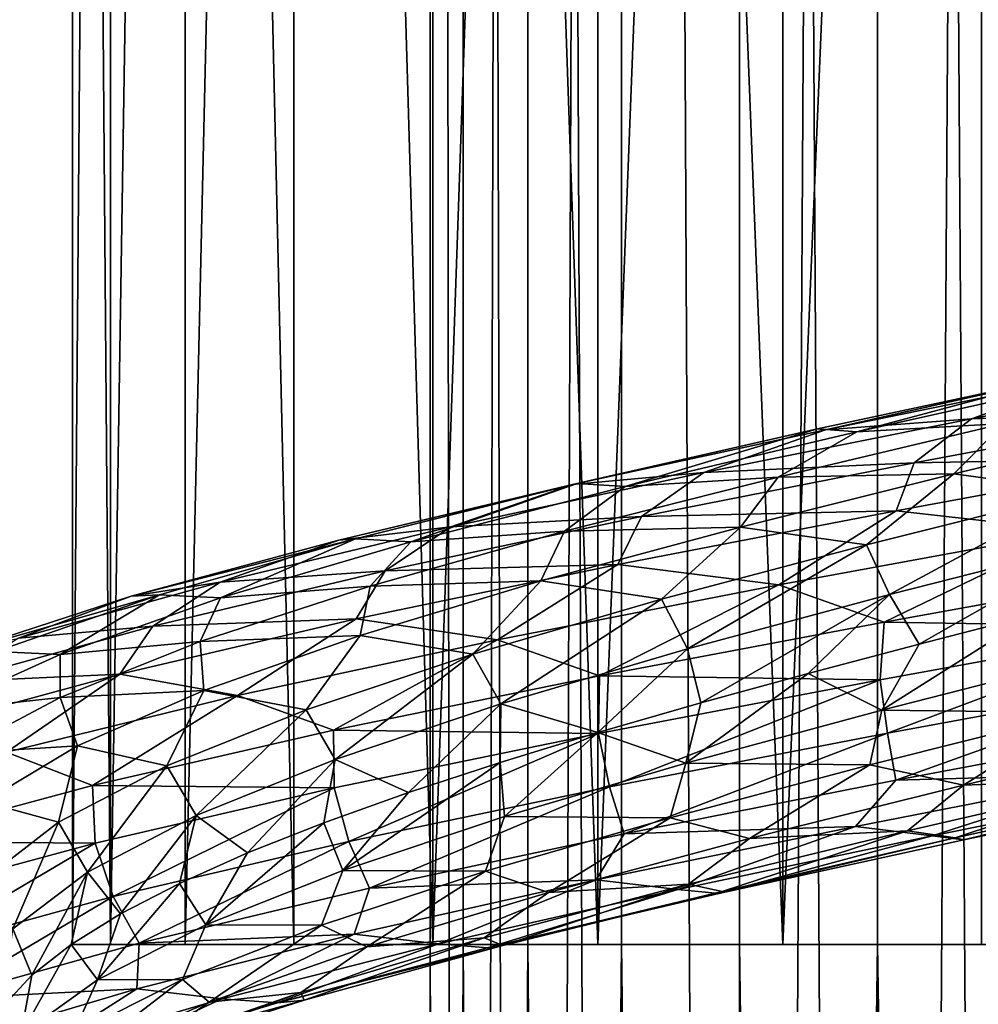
# Model space of a CAD drawing. Header units: metres. Extents: x -109 to 109, y -917 to 389.
# Tile 146 of 256: x -13 to -2, y -590 to -579. Entities that reach past the tile are written whole.
import ezdxf

# ---------------------------------------------------------------- set-up
doc = ezdxf.new("R2010")
doc.units = ezdxf.units.M
doc.layers.add('solid_24503124_XXX_01_SW0001', color=7, linetype='CONTINUOUS')
doc.layers.add('solid_24503124_XXX_01_SW0001_01', color=7, linetype='CONTINUOUS')

msp = doc.modelspace()

# ---------------------------------------------------------------- linework, layer by layer
at = {"layer": 'solid_24503124_XXX_01_SW0001'}
for points in [[(-8.453436, -701, -399.111511), (-8.453425, -437, -399.111481), (-8.453425, -437, -400.888519)], [(-8.453436, -701, -400.888489), (-8.453436, -701, -399.111511), (-8.453425, -437, -400.888519)], [(-8.083981, -701, -402.626648), (-8.453436, -701, -400.888489), (-8.453425, -437, -400.888519)], [(-8.453436, -701, -399.111511), (-8.083981, -701, -397.373352), (-8.453425, -437, -399.111481)], [(-8.083981, -701, -402.626648), (-8.453425, -437, -400.888519), (-8.083978, -437, -402.626648)], [(-8.083981, -701, -397.373352), (-8.083978, -437, -397.373352), (-8.453425, -437, -399.111481)], [(-8.083981, -701, -402.626648), (-8.083978, -437, -402.626648), (-7.361266, -437, -404.249908)], [(-7.361216, -701, -404.25), (-8.083981, -701, -402.626648), (-7.361266, -437, -404.249908)], [(-8.083981, -701, -397.373352), (-7.361216, -701, -395.75), (-8.083978, -437, -397.373352)], [(-7.361216, -701, -395.75), (-7.361266, -437, -395.750092), (-8.083978, -437, -397.373352)], [(-7.361216, -701, -404.25), (-7.361266, -437, -404.249908), (-6.316738, -437, -405.687592)], [(-6.316731, -701, -394.312378), (-6.316738, -437, -394.312408), (-7.361266, -437, -395.750092)], [(-7.361216, -701, -395.75), (-6.316731, -701, -394.312378), (-7.361266, -437, -395.750092)], [(-6.316731, -701, -405.687622), (-7.361216, -701, -404.25), (-6.316738, -437, -405.687592)], [(-4.996175, -701, -406.876648), (-6.316738, -437, -405.687592), (-4.996158, -437, -406.876648)], [(-4.996175, -701, -406.876648), (-6.316731, -701, -405.687622), (-6.316738, -437, -405.687592)], [(-4.996175, -701, -393.123352), (-4.996158, -437, -393.123352), (-6.316738, -437, -394.312408)], [(-6.316731, -701, -394.312378), (-4.996175, -701, -393.123352), (-6.316738, -437, -394.312408)], [(-4.996175, -701, -406.876648), (-4.996158, -437, -406.876648), (-3.457402, -437, -407.765076)], [(-3.457262, -701, -407.765137), (-4.996175, -701, -406.876648), (-3.457402, -437, -407.765076)], [(-4.996175, -701, -393.123352), (-3.457262, -701, -392.234863), (-4.996158, -437, -393.123352)], [(-3.457262, -701, -392.234863), (-3.457402, -437, -392.234924), (-4.996158, -437, -393.123352)], [(-3.457262, -701, -407.765137), (-3.457402, -437, -407.765076), (-1.767193, -437, -408.31427)], [(-1.767249, -701, -391.68576), (-1.767193, -437, -391.68573), (-3.457402, -437, -392.234924)], [(-3.457262, -701, -392.234863), (-1.767249, -701, -391.68576), (-3.457402, -437, -392.234924)], [(-1.767249, -701, -408.31424), (-3.457262, -701, -407.765137), (-1.767193, -437, -408.31427)], [(-12.446677, -536, -1.153355), (-12.446666, -589, -1.153364), (-12.446666, -589, 1.153364)], [(-12.446677, -536, -1.153355), (-12.02282, -536, -3.420787), (-12.446666, -589, -1.153364)], [(-12.446677, -536, 1.153355), (-12.446666, -589, 1.153364), (-12.022805, -589, 3.420848)], [(-12.446677, -536, 1.153355), (-12.446677, -536, -1.153355), (-12.446666, -589, 1.153364)], [(-12.02282, -536, 3.420787), (-12.446677, -536, 1.153355), (-12.022805, -589, 3.420848)], [(-12.02282, -536, -3.420787), (-12.022805, -589, -3.420848), (-12.446666, -589, -1.153364)], [(-12.02282, -536, -3.420787), (-11.189541, -536, -5.57173), (-12.022805, -589, -3.420848)], [(-11.189541, -536, 5.57173), (-12.02282, -536, 3.420787), (-12.022805, -589, 3.420848)], [(-11.189541, -536, -5.57173), (-11.1895, -589, -5.571813), (-12.022805, -589, -3.420848)], [(-11.189541, -536, 5.57173), (-12.022805, -589, 3.420848), (-11.1895, -589, 5.571813)], [(-11.189541, -536, -5.57173), (-9.975215, -536, -7.532933), (-11.1895, -589, -5.571813)], [(-11.189541, -536, 5.57173), (-11.1895, -589, 5.571813), (-9.97529, -589, 7.532837)], [(-9.975215, -536, 7.532933), (-11.189541, -536, 5.57173), (-9.97529, -589, 7.532837)], [(-9.975215, -536, -7.532933), (-9.97529, -589, -7.532837), (-11.1895, -589, -5.571813)], [(-9.975215, -536, -7.532933), (-8.421219, -589, -9.237588), (-9.97529, -589, -7.532837)], [(-9.975215, -536, 7.532933), (-9.97529, -589, 7.532837), (-8.421219, -589, 9.237588)], [(-9.975215, -536, -7.532933), (-8.421196, -536, -9.237612), (-8.421219, -589, -9.237588)], [(-8.421196, -536, 9.237612), (-9.975215, -536, 7.532933), (-8.421219, -589, 9.237588)], [(-6.580402, -536, -10.627714), (-6.580397, -589, -10.627702), (-8.421219, -589, -9.237588)], [(-8.421196, -536, -9.237612), (-6.580402, -536, -10.627714), (-8.421219, -589, -9.237588)], [(-8.421196, -536, 9.237612), (-8.421219, -589, 9.237588), (-6.580397, -589, 10.627702)], [(-6.580402, -536, 10.627714), (-8.421196, -536, 9.237612), (-6.580397, -589, 10.627702)], [(-6.580402, -536, -10.627714), (-4.515521, -536, -11.655903), (-6.580397, -589, -10.627702)], [(-6.580402, -536, 10.627714), (-6.580397, -589, 10.627702), (-4.515498, -589, 11.655905)], [(-4.515521, -536, 11.655903), (-6.580402, -536, 10.627714), (-4.515498, -589, 11.655905)], [(-4.515521, -536, -11.655903), (-4.515498, -589, -11.655905), (-6.580397, -589, -10.627702)], [(-4.515521, -536, -11.655903), (-2.296869, -536, -12.287164), (-4.515498, -589, -11.655905)], [(-2.296869, -536, 12.287164), (-4.515521, -536, 11.655903), (-4.515498, -589, 11.655905)], [(-2.296869, -536, -12.287164), (-2.296768, -589, -12.287185), (-4.515498, -589, -11.655905)], [(-2.296869, -536, 12.287164), (-4.515498, -589, 11.655905), (-2.296768, -589, 12.287185)], [(-2.407237, -583.128601, 17.62397), (0.654196, -582.537842, 17.767061), (-1.085876, -582.649963, 17.083881)], [(0.090996, -583.032715, 18.351688), (0.654196, -582.537842, 17.767061), (-2.407237, -583.128601, 17.62397)], [(-4.128608, -583.242432, 15.880457), (-1.318139, -582.640747, 16.350632), (-3.685686, -583.276245, 15.256841)], [(-4.03583, -583.252808, 16.640953), (-1.318139, -582.640747, 16.350632), (-4.128608, -583.242432, 15.880457)], [(-4.03583, -583.252808, 16.640953), (-1.085876, -582.649963, 17.083881), (-1.318139, -582.640747, 16.350632)], [(-2.407237, -583.128601, 17.62397), (-1.085876, -582.649963, 17.083881), (-4.03583, -583.252808, 16.640953)], [(-1.318139, -582.640747, 16.350632), (-0.983511, -582.674072, 15.659771), (-3.685686, -583.276245, 15.256841)], [(-3.685686, -583.276245, 15.256841), (-0.983511, -582.674072, 15.659771), (-2.046593, -583.182922, 14.895812)], [(-3.046121, -583.622314, 18.104401), (0.090996, -583.032715, 18.351688), (-2.407237, -583.128601, 17.62397)], [(-0.041547, -583.5672, 18.795937), (0.090996, -583.032715, 18.351688), (-3.046121, -583.622314, 18.104401)], [(-5.396312, -583.728577, 16.952919), (-2.407237, -583.128601, 17.62397), (-4.03583, -583.252808, 16.640953)], [(-3.046121, -583.622314, 18.104401), (-2.407237, -583.128601, 17.62397), (-5.396312, -583.728577, 16.952919)], [(-4.567813, -583.781006, 14.328691), (-2.046593, -583.182922, 14.895812), (-2.603538, -583.743958, 14.245327)], [(-3.685686, -583.276245, 15.256841), (-2.046593, -583.182922, 14.895812), (-4.567813, -583.781006, 14.328691)], [(-2.603538, -583.743958, 14.245327), (-0.144543, -583.156067, 14.474047), (-1.184365, -583.937683, 14.004327)], [(-2.046593, -583.182922, 14.895812), (-0.144543, -583.156067, 14.474047), (-2.603538, -583.743958, 14.245327)], [(-6.861199, -583.864502, 15.689983), (-4.128608, -583.242432, 15.880457), (-6.812176, -583.852539, 14.928155)], [(-6.861199, -583.864502, 15.689983), (-4.03583, -583.252808, 16.640953), (-4.128608, -583.242432, 15.880457)], [(-5.396312, -583.728577, 16.952919), (-4.03583, -583.252808, 16.640953), (-6.861199, -583.864502, 15.689983)], [(-6.812176, -583.852539, 14.928155), (-4.128608, -583.242432, 15.880457), (-6.274064, -583.886597, 14.388463)], [(-4.128608, -583.242432, 15.880457), (-3.685686, -583.276245, 15.256841), (-6.274064, -583.886597, 14.388463)], [(-6.274064, -583.886597, 14.388463), (-3.685686, -583.276245, 15.256841), (-4.567813, -583.781006, 14.328691)], [(-6.092554, -584.221313, 17.321239), (-3.046121, -583.622314, 18.104401), (-5.396312, -583.728577, 16.952919)], [(-3.248075, -584.156677, 18.5198), (-3.046121, -583.622314, 18.104401), (-6.092554, -584.221313, 17.321239)], [(-3.248075, -584.156677, 18.5198), (-0.041547, -583.5672, 18.795937), (-3.046121, -583.622314, 18.104401)], [(-1.273396, -584.381714, 19.046898), (-0.041547, -583.5672, 18.795937), (-3.248075, -584.156677, 18.5198)], [(-8.221819, -584.337341, 15.774891), (-5.396312, -583.728577, 16.952919), (-6.861199, -583.864502, 15.689983)], [(-6.092554, -584.221313, 17.321239), (-5.396312, -583.728577, 16.952919), (-8.221819, -584.337341, 15.774891)], [(-6.950615, -584.386536, 13.334033), (-4.567813, -583.781006, 14.328691), (-4.985357, -584.339233, 13.598396)], [(-6.274064, -583.886597, 14.388463), (-4.567813, -583.781006, 14.328691), (-6.950615, -584.386536, 13.334033)], [(-4.985357, -584.339233, 13.598396), (-2.603538, -583.743958, 14.245327), (-3.58126, -584.537903, 13.59457)], [(-4.567813, -583.781006, 14.328691), (-2.603538, -583.743958, 14.245327), (-4.985357, -584.339233, 13.598396)], [(-2.603538, -583.743958, 14.245327), (-1.184365, -583.937683, 14.004327), (-3.58126, -584.537903, 13.59457)], [(-9.473213, -584.484619, 14.256894), (-6.812176, -583.852539, 14.928155), (-9.285162, -584.470581, 13.51983)], [(-9.473213, -584.484619, 14.256894), (-6.861199, -583.864502, 15.689983), (-6.812176, -583.852539, 14.928155)], [(-8.221819, -584.337341, 15.774891), (-6.861199, -583.864502, 15.689983), (-9.473213, -584.484619, 14.256894)], [(-9.285162, -584.470581, 13.51983), (-6.812176, -583.852539, 14.928155), (-8.667297, -584.504578, 13.078335)], [(-6.812176, -583.852539, 14.928155), (-6.274064, -583.886597, 14.388463), (-8.667297, -584.504578, 13.078335)], [(-8.667297, -584.504578, 13.078335), (-6.274064, -583.886597, 14.388463), (-6.950615, -584.386536, 13.334033)], [(-3.58126, -584.537903, 13.59457), (-1.184365, -583.937683, 14.004327), (-3.320938, -585.092468, 13.384577)], [(-1.184365, -583.937683, 14.004327), (-0.960907, -584.491577, 13.752709), (-3.320938, -585.092468, 13.384577)], [(-6.358108, -584.755737, 17.697081), (-3.248075, -584.156677, 18.5198), (-6.092554, -584.221313, 17.321239)], [(-4.557487, -584.985352, 18.541519), (-3.248075, -584.156677, 18.5198), (-6.358108, -584.755737, 17.697081)], [(-4.557487, -584.985352, 18.541519), (-1.273396, -584.381714, 19.046898), (-3.248075, -584.156677, 18.5198)], [(-8.955844, -584.829285, 16.024424), (-6.092554, -584.221313, 17.321239), (-8.221819, -584.337341, 15.774891)], [(-6.358108, -584.755737, 17.697081), (-6.092554, -584.221313, 17.321239), (-8.955844, -584.829285, 16.024424)], [(-10.798348, -584.954407, 14.124077), (-8.221819, -584.337341, 15.774891), (-9.473213, -584.484619, 14.256894)], [(-8.955844, -584.829285, 16.024424), (-8.221819, -584.337341, 15.774891), (-10.798348, -584.954407, 14.124077)], [(-9.123018, -584.998962, 11.940788), (-6.950615, -584.386536, 13.334033), (-7.217936, -584.941406, 12.550995)], [(-8.667297, -584.504578, 13.078335), (-6.950615, -584.386536, 13.334033), (-9.123018, -584.998962, 11.940788)], [(-7.217936, -584.941406, 12.550995), (-4.985357, -584.339233, 13.598396), (-5.868194, -585.145325, 12.774017)], [(-6.950615, -584.386536, 13.334033), (-4.985357, -584.339233, 13.598396), (-7.217936, -584.941406, 12.550995)], [(-4.985357, -584.339233, 13.598396), (-3.58126, -584.537903, 13.59457), (-5.868194, -585.145325, 12.774017)], [(-4.557487, -584.985352, 18.541519), (-3.383852, -585.39978, 18.901699), (-1.273396, -584.381714, 19.046898)], [(-1.273396, -584.381714, 19.046898), (-3.383852, -585.39978, 18.901699), (-0.115133, -584.810303, 19.195894)], [(-11.79306, -585.112305, 12.389704), (-9.285162, -584.470581, 13.51983), (-11.47333, -585.095764, 11.702538)], [(-11.79306, -585.112305, 12.389704), (-9.473213, -584.484619, 14.256894), (-9.285162, -584.470581, 13.51983)], [(-10.798348, -584.954407, 14.124077), (-9.473213, -584.484619, 14.256894), (-11.79306, -585.112305, 12.389704)], [(-11.47333, -585.095764, 11.702538), (-9.285162, -584.470581, 13.51983), (-10.793159, -585.129578, 11.370381)], [(-9.285162, -584.470581, 13.51983), (-8.667297, -584.504578, 13.078335), (-10.793159, -585.129578, 11.370381)], [(-10.793159, -585.129578, 11.370381), (-8.667297, -584.504578, 13.078335), (-9.123018, -584.998962, 11.940788)], [(-3.320938, -585.092468, 13.384577), (-0.960907, -584.491577, 13.752709), (-2.99011, -585.645813, 13.373956)], [(-0.960907, -584.491577, 13.752709), (-1.723811, -585.320068, 13.593707), (-2.99011, -585.645813, 13.373956)], [(-5.868194, -585.145325, 12.774017), (-3.58126, -584.537903, 13.59457), (-5.578625, -585.700439, 12.61063)], [(-3.58126, -584.537903, 13.59457), (-3.320938, -585.092468, 13.384577), (-5.578625, -585.700439, 12.61063)], [(-11.551121, -585.445496, 14.253053), (-8.955844, -584.829285, 16.024424), (-10.798348, -584.954407, 14.124077)], [(-9.27739, -585.363892, 16.350687), (-8.955844, -584.829285, 16.024424), (-11.551121, -585.445496, 14.253053)], [(-9.27739, -585.363892, 16.350687), (-6.358108, -584.755737, 17.697081), (-8.955844, -584.829285, 16.024424)], [(-7.701009, -585.598816, 17.470999), (-6.358108, -584.755737, 17.697081), (-9.27739, -585.363892, 16.350687)], [(-7.701009, -585.598816, 17.470999), (-4.557487, -584.985352, 18.541519), (-6.358108, -584.755737, 17.697081)], [(-0.115133, -584.810303, 19.195894), (-3.383852, -585.39978, 18.901699), (-0.177596, -585.455261, 19.109358)], [(-9.235697, -585.550049, 11.135275), (-7.217936, -584.941406, 12.550995), (-7.973999, -585.75946, 11.56526)], [(-9.123018, -584.998962, 11.940788), (-7.217936, -584.941406, 12.550995), (-9.235697, -585.550049, 11.135275)], [(-7.217936, -584.941406, 12.550995), (-5.868194, -585.145325, 12.774017), (-7.973999, -585.75946, 11.56526)], [(-13.048949, -585.578796, 12.05342), (-10.798348, -584.954407, 14.124077), (-11.79306, -585.112305, 12.389704)], [(-11.551121, -585.445496, 14.253053), (-10.798348, -584.954407, 14.124077), (-13.048949, -585.578796, 12.05342)], [(-11.020138, -585.617615, 10.193644), (-9.123018, -584.998962, 11.940788), (-9.235697, -585.550049, 11.135275)], [(-10.793159, -585.129578, 11.370381), (-9.123018, -584.998962, 11.940788), (-11.020138, -585.617615, 10.193644)], [(-7.701009, -585.598816, 17.470999), (-6.562394, -586.000916, 18.047195), (-4.557487, -584.985352, 18.541519)], [(-4.557487, -584.985352, 18.541519), (-6.562394, -586.000916, 18.047195), (-3.383852, -585.39978, 18.901699)], [(-13.746462, -585.746582, 10.14427), (-11.47333, -585.095764, 11.702538), (-13.306758, -585.727173, 9.529968)], [(-13.746462, -585.746582, 10.14427), (-11.79306, -585.112305, 12.389704), (-11.47333, -585.095764, 11.702538)], [(-13.048949, -585.578796, 12.05342), (-11.79306, -585.112305, 12.389704), (-13.746462, -585.746582, 10.14427)], [(-13.306758, -585.727173, 9.529968), (-11.47333, -585.095764, 11.702538), (-12.583578, -585.76062, 9.315755)], [(-11.47333, -585.095764, 11.702538), (-10.793159, -585.129578, 11.370381), (-12.583578, -585.76062, 9.315755)], [(-12.583578, -585.76062, 9.315755), (-10.793159, -585.129578, 11.370381), (-11.020138, -585.617615, 10.193644)], [(-7.973999, -585.75946, 11.56526), (-5.868194, -585.145325, 12.774017), (-7.663232, -586.315125, 11.45204)], [(-5.868194, -585.145325, 12.774017), (-5.578625, -585.700439, 12.61063), (-7.663232, -586.315125, 11.45204)], [(-5.578625, -585.700439, 12.61063), (-3.320938, -585.092468, 13.384577), (-5.431196, -586.303711, 12.580389)], [(-3.320938, -585.092468, 13.384577), (-4.230847, -585.97406, 13.034741), (-5.431196, -586.303711, 12.580389)], [(-3.320938, -585.092468, 13.384577), (-2.99011, -585.645813, 13.373956), (-4.230847, -585.97406, 13.034741)], [(-11.919769, -585.980469, 14.521523), (-9.27739, -585.363892, 16.350687), (-11.551121, -585.445496, 14.253053)], [(-10.605333, -586.221619, 15.864493), (-9.27739, -585.363892, 16.350687), (-11.919769, -585.980469, 14.521523)], [(-10.605333, -586.221619, 15.864493), (-7.701009, -585.598816, 17.470999), (-9.27739, -585.363892, 16.350687)], [(-1.723811, -585.320068, 13.593707), (-1.117644, -585.800964, 13.765595), (-3.406647, -586.384949, 13.387253)], [(-2.99011, -585.645813, 13.373956), (-1.723811, -585.320068, 13.593707), (-3.406647, -586.384949, 13.387253)], [(-13.800639, -586.069092, 12.06194), (-11.551121, -585.445496, 14.253053), (-13.048949, -585.578796, 12.05342)], [(-11.919769, -585.980469, 14.521523), (-11.551121, -585.445496, 14.253053), (-13.800639, -586.069092, 12.06194)], [(-3.383852, -585.39978, 18.901699), (-6.562394, -586.000916, 18.047195), (-3.426806, -586.044556, 18.806988)], [(-3.383852, -585.39978, 18.901699), (-3.426806, -586.044556, 18.806988), (-0.177596, -585.455261, 19.109358)], [(-3.346105, -586.642761, 18.549601), (-0.177596, -585.455261, 19.109358), (-3.426806, -586.044556, 18.806988)], [(-3.346105, -586.642761, 18.549601), (-0.143313, -586.053467, 18.842052), (-0.177596, -585.455261, 19.109358)], [(-11.020138, -585.617615, 10.193644), (-9.235697, -585.550049, 11.135275), (-10.978073, -586.164368, 9.394324)], [(-10.978073, -586.164368, 9.394324), (-9.235697, -585.550049, 11.135275), (-9.835525, -586.379761, 10.008674)], [(-10.605333, -586.221619, 15.864493), (-9.530012, -586.608704, 16.663595), (-7.701009, -585.598816, 17.470999)], [(-9.235697, -585.550049, 11.135275), (-7.973999, -585.75946, 11.56526), (-9.835525, -586.379761, 10.008674)], [(-7.701009, -585.598816, 17.470999), (-9.530012, -586.608704, 16.663595), (-6.562394, -586.000916, 18.047195)], [(-12.583578, -585.76062, 9.315755), (-11.020138, -585.617615, 10.193644), (-12.582692, -586.241577, 8.14326)], [(-12.582692, -586.241577, 8.14326), (-11.020138, -585.617615, 10.193644), (-10.978073, -586.164368, 9.394324)], [(-7.663232, -586.315125, 11.45204), (-5.578625, -585.700439, 12.61063), (-6.580192, -586.634766, 12.014717)], [(-5.578625, -585.700439, 12.61063), (-5.431196, -586.303711, 12.580389), (-6.580192, -586.634766, 12.014717)], [(-4.230847, -585.97406, 13.034741), (-2.99011, -585.645813, 13.373956), (-3.406647, -586.384949, 13.387253)], [(-13.306758, -585.727173, 9.529968), (-12.583578, -585.76062, 9.315755), (-13.985147, -586.396545, 6.979394)], [(-13.985147, -586.396545, 6.979394), (-12.583578, -585.76062, 9.315755), (-12.582692, -586.241577, 8.14326)], [(-9.835525, -586.379761, 10.008674), (-7.973999, -585.75946, 11.56526), (-9.511998, -586.935852, 9.947674)], [(-7.973999, -585.75946, 11.56526), (-7.663232, -586.315125, 11.45204), (-9.511998, -586.935852, 9.947674)], [(-3.406647, -586.384949, 13.387253), (-1.117644, -585.800964, 13.765595), (-1.210662, -586.411804, 14.049056)], [(-14.206017, -586.604492, 12.265697), (-11.919769, -585.980469, 14.521523), (-13.800639, -586.069092, 12.06194)], [(-13.182926, -586.852844, 13.77578), (-11.919769, -585.980469, 14.521523), (-14.206017, -586.604492, 12.265697)], [(-13.182926, -586.852844, 13.77578), (-10.605333, -586.221619, 15.864493), (-11.919769, -585.980469, 14.521523)], [(-6.562394, -586.000916, 18.047195), (-9.530012, -586.608704, 16.663595), (-6.574291, -586.643494, 17.950199)], [(-6.562394, -586.000916, 18.047195), (-6.574291, -586.643494, 17.950199), (-3.426806, -586.044556, 18.806988)], [(-6.449508, -587.241516, 17.710375), (-3.426806, -586.044556, 18.806988), (-6.574291, -586.643494, 17.950199)], [(-6.449508, -587.241516, 17.710375), (-3.346105, -586.642761, 18.549601), (-3.426806, -586.044556, 18.806988)], [(-4.230847, -585.97406, 13.034741), (-3.406647, -586.384949, 13.387253), (-5.596837, -586.975525, 12.626585)], [(-5.431196, -586.303711, 12.580389), (-4.230847, -585.97406, 13.034741), (-5.596837, -586.975525, 12.626585)], [(-3.252095, -587.165771, 18.135477), (-0.143313, -586.053467, 18.842052), (-3.346105, -586.642761, 18.549601)], [(-3.252095, -587.165771, 18.135477), (-0.123074, -586.576599, 18.418047), (-0.143313, -586.053467, 18.842052)], [(-13.985147, -586.396545, 6.979394), (-12.582692, -586.241577, 8.14326), (-13.766137, -586.86969, 5.854154)], [(-13.766137, -586.86969, 5.854154), (-12.582692, -586.241577, 8.14326), (-12.392522, -586.783508, 7.378927)], [(-13.182926, -586.852844, 13.77578), (-12.222779, -587.227112, 14.783303), (-10.605333, -586.221619, 15.864493)], [(-12.582692, -586.241577, 8.14326), (-10.978073, -586.164368, 9.394324), (-12.392522, -586.783508, 7.378927)], [(-12.392522, -586.783508, 7.378927), (-10.978073, -586.164368, 9.394324), (-11.393333, -587.005249, 8.150167)], [(-10.605333, -586.221619, 15.864493), (-12.222779, -587.227112, 14.783303), (-9.530012, -586.608704, 16.663595)], [(-10.978073, -586.164368, 9.394324), (-9.835525, -586.379761, 10.008674), (-11.393333, -587.005249, 8.150167)], [(-9.511998, -586.935852, 9.947674), (-7.663232, -586.315125, 11.45204), (-8.69585, -587.304504, 10.563718)], [(-7.663232, -586.315125, 11.45204), (-7.672181, -586.968567, 11.339965), (-8.69585, -587.304504, 10.563718)], [(-7.663232, -586.315125, 11.45204), (-6.580192, -586.634766, 12.014717), (-7.672181, -586.968567, 11.339965)], [(-6.580192, -586.634766, 12.014717), (-5.431196, -586.303711, 12.580389), (-5.596837, -586.975525, 12.626585)], [(-11.393333, -587.005249, 8.150167), (-9.835525, -586.379761, 10.008674), (-11.065762, -587.561829, 8.142357)], [(-9.835525, -586.379761, 10.008674), (-9.511998, -586.935852, 9.947674), (-11.065762, -587.561829, 8.142357)], [(-5.596837, -586.975525, 12.626585), (-3.406647, -586.384949, 13.387253), (-3.542876, -586.995667, 13.651364)], [(-3.406647, -586.384949, 13.387253), (-1.210662, -586.411804, 14.049056), (-3.542876, -586.995667, 13.651364)], [(-3.542876, -586.995667, 13.651364), (-1.210662, -586.411804, 14.049056), (-2.495163, -587.221558, 14.331127)], [(-1.210662, -586.411804, 14.049056), (-0.030486, -586.63324, 14.540101), (-2.495163, -587.221558, 14.331127)], [(-0.695794, -587.09491, 17.851391), (-0.123074, -586.576599, 18.418047), (-3.252095, -587.165771, 18.135477)], [(-9.530012, -586.608704, 16.663595), (-12.222779, -587.227112, 14.783303), (-9.525558, -587.251648, 16.565834)], [(-9.530012, -586.608704, 16.663595), (-9.525558, -587.251648, 16.565834), (-6.574291, -586.643494, 17.950199)], [(-9.360338, -587.849426, 16.35079), (-6.574291, -586.643494, 17.950199), (-9.525558, -587.251648, 16.565834)], [(-9.360338, -587.849426, 16.35079), (-6.449508, -587.241516, 17.710375), (-6.574291, -586.643494, 17.950199)], [(-7.672181, -586.968567, 11.339965), (-6.580192, -586.634766, 12.014717), (-7.623192, -587.57251, 11.503816)], [(-6.580192, -586.634766, 12.014717), (-5.596837, -586.975525, 12.626585), (-7.623192, -587.57251, 11.503816)], [(-6.284489, -587.764282, 17.318579), (-3.346105, -586.642761, 18.549601), (-6.449508, -587.241516, 17.710375)], [(-6.284489, -587.764282, 17.318579), (-3.252095, -587.165771, 18.135477), (-3.346105, -586.642761, 18.549601)], [(-2.495163, -587.221558, 14.331127), (-0.030486, -586.63324, 14.540101), (-0.58676, -587.146057, 15.10158)], [(-13.766137, -586.86969, 5.854154), (-12.392522, -586.783508, 7.378927), (-13.438592, -587.406311, 5.151238)], [(-13.438592, -587.406311, 5.151238), (-12.392522, -586.783508, 7.378927), (-12.601808, -587.63501, 6.04864)], [(-12.392522, -586.783508, 7.378927), (-11.393333, -587.005249, 8.150167), (-12.601808, -587.63501, 6.04864)], [(-13.182926, -586.852844, 13.77578), (-14.544676, -587.851746, 12.472992), (-12.222779, -587.227112, 14.783303)], [(-12.601808, -587.63501, 6.04864), (-11.393333, -587.005249, 8.150167), (-12.278473, -588.192078, 6.093245)], [(-11.393333, -587.005249, 8.150167), (-11.065762, -587.561829, 8.142357), (-12.278473, -588.192078, 6.093245)], [(-11.065762, -587.561829, 8.142357), (-9.511998, -586.935852, 9.947674), (-10.492677, -587.979004, 8.744301)], [(-9.511998, -586.935852, 9.947674), (-9.638365, -587.641174, 9.69642), (-10.492677, -587.979004, 8.744301)], [(-9.511998, -586.935852, 9.947674), (-8.69585, -587.304504, 10.563718), (-9.638365, -587.641174, 9.69642)], [(-7.672181, -586.968567, 11.339965), (-7.623192, -587.57251, 11.503816), (-9.427874, -588.175171, 10.053085)], [(-8.69585, -587.304504, 10.563718), (-7.672181, -586.968567, 11.339965), (-9.427874, -588.175171, 10.053085)], [(-7.623192, -587.57251, 11.503816), (-5.596837, -586.975525, 12.626585), (-5.772478, -587.586243, 12.864666)], [(-5.596837, -586.975525, 12.626585), (-3.542876, -586.995667, 13.651364), (-5.772478, -587.586243, 12.864666)], [(-5.772478, -587.586243, 12.864666), (-3.542876, -586.995667, 13.651364), (-4.885582, -587.817261, 13.700685)], [(-3.542876, -586.995667, 13.651364), (-2.495163, -587.221558, 14.331127), (-4.885582, -587.817261, 13.700685)], [(-3.701899, -587.682617, 17.481562), (-0.695794, -587.09491, 17.851391), (-3.252095, -587.165771, 18.135477)], [(-2.845176, -587.789185, 16.974667), (-0.695794, -587.09491, 17.851391), (-3.701899, -587.682617, 17.481562)], [(-3.123541, -587.732727, 14.791142), (-0.58676, -587.146057, 15.10158), (-2.587893, -587.811401, 15.570182)], [(-2.495163, -587.221558, 14.331127), (-0.58676, -587.146057, 15.10158), (-3.123541, -587.732727, 14.791142)], [(-2.845176, -587.789185, 16.974667), (0.081444, -587.19989, 17.204441), (-0.695794, -587.09491, 17.851391)], [(-0.58676, -587.146057, 15.10158), (0.093186, -587.222412, 15.776615), (-2.587893, -587.811401, 15.570182)], [(-12.222779, -587.227112, 14.783303), (-14.544676, -587.851746, 12.472992), (-12.192273, -587.868347, 14.693073)], [(-12.222779, -587.227112, 14.783303), (-12.192273, -587.868347, 14.693073), (-9.525558, -587.251648, 16.565834)], [(-11.991374, -588.465759, 14.509267), (-9.525558, -587.251648, 16.565834), (-12.192273, -587.868347, 14.693073)], [(-11.991374, -588.465759, 14.509267), (-9.360338, -587.849426, 16.35079), (-9.525558, -587.251648, 16.565834)], [(-9.129191, -588.371643, 15.993136), (-6.449508, -587.241516, 17.710375), (-9.360338, -587.849426, 16.35079)], [(-9.129191, -588.371643, 15.993136), (-6.284489, -587.764282, 17.318579), (-6.449508, -587.241516, 17.710375)], [(-3.701899, -587.682617, 17.481562), (-3.252095, -587.165771, 18.135477), (-6.284489, -587.764282, 17.318579)], [(-4.885582, -587.817261, 13.700685), (-2.495163, -587.221558, 14.331127), (-3.123541, -587.732727, 14.791142)], [(-2.491094, -587.833069, 16.309841), (0.081444, -587.19989, 17.204441), (-2.845176, -587.789185, 16.974667)], [(-2.587893, -587.811401, 15.570182), (0.093186, -587.222412, 15.776615), (-2.491094, -587.833069, 16.309841)], [(0.093186, -587.222412, 15.776615), (0.322078, -587.243286, 16.488148), (-2.491094, -587.833069, 16.309841)], [(-9.638365, -587.641174, 9.69642), (-8.69585, -587.304504, 10.563718), (-9.427874, -588.175171, 10.053085)], [(-13.438592, -587.406311, 5.151238), (-12.601808, -587.63501, 6.04864), (-13.42188, -588.267944, 3.768587)], [(-12.278473, -588.192078, 6.093245), (-11.065762, -587.561829, 8.142357), (-11.911322, -588.660034, 6.61353)], [(-11.065762, -587.561829, 8.142357), (-11.252374, -588.318665, 7.713527), (-11.911322, -588.660034, 6.61353)], [(-11.065762, -587.561829, 8.142357), (-10.492677, -587.979004, 8.744301), (-11.252374, -588.318665, 7.713527)], [(-9.427874, -588.175171, 10.053085), (-7.623192, -587.57251, 11.503816), (-7.833353, -588.183289, 11.709717)], [(-7.623192, -587.57251, 11.503816), (-5.772478, -587.586243, 12.864666), (-7.833353, -588.183289, 11.709717)], [(-7.833353, -588.183289, 11.709717), (-5.772478, -587.586243, 12.864666), (-7.129923, -588.419922, 12.669)], [(-5.772478, -587.586243, 12.864666), (-4.885582, -587.817261, 13.700685), (-7.129923, -588.419922, 12.669)], [(-13.42188, -588.267944, 3.768587), (-12.601808, -587.63501, 6.04864), (-13.111244, -588.825439, 3.863839)], [(-12.601808, -587.63501, 6.04864), (-12.278473, -588.192078, 6.093245), (-13.111244, -588.825439, 3.863839)], [(-9.638365, -587.641174, 9.69642), (-9.427874, -588.175171, 10.053085), (-10.957565, -588.782837, 8.317069)], [(-10.492677, -587.979004, 8.744301), (-9.638365, -587.641174, 9.69642), (-10.957565, -588.782837, 8.317069)], [(-6.599209, -588.279236, 16.603411), (-3.701899, -587.682617, 17.481562), (-6.284489, -587.764282, 17.318579)], [(-5.686913, -588.387268, 16.243391), (-3.701899, -587.682617, 17.481562), (-6.599209, -588.279236, 16.603411)], [(-5.686913, -588.387268, 16.243391), (-2.845176, -587.789185, 16.974667), (-3.701899, -587.682617, 17.481562)], [(-6.599209, -588.279236, 16.603411), (-6.284489, -587.764282, 17.318579), (-9.129191, -588.371643, 15.993136)], [(-5.229543, -588.431335, 15.647325), (-2.845176, -587.789185, 16.974667), (-5.686913, -588.387268, 16.243391)], [(-5.568522, -588.326904, 14.051742), (-3.123541, -587.732727, 14.791142), (-5.191732, -588.408447, 14.904159)], [(-4.885582, -587.817261, 13.700685), (-3.123541, -587.732727, 14.791142), (-5.568522, -588.326904, 14.051742)], [(-5.229543, -588.431335, 15.647325), (-2.491094, -587.833069, 16.309841), (-2.845176, -587.789185, 16.974667)], [(-3.123541, -587.732727, 14.791142), (-2.587893, -587.811401, 15.570182), (-5.191732, -588.408447, 14.904159)], [(-14.544676, -587.851746, 12.472992), (-14.496494, -588.492554, 12.391257), (-12.192273, -587.868347, 14.693073)], [(-14.265723, -589.089417, 12.244242), (-12.192273, -587.868347, 14.693073), (-14.496494, -588.492554, 12.391257)], [(-14.265723, -589.089417, 12.244242), (-11.991374, -588.465759, 14.509267), (-12.192273, -587.868347, 14.693073)], [(-11.700918, -588.987244, 14.19658), (-9.360338, -587.849426, 16.35079), (-11.991374, -588.465759, 14.509267)], [(-11.700918, -588.987244, 14.19658), (-9.129191, -588.371643, 15.993136), (-9.360338, -587.849426, 16.35079)], [(-7.129923, -588.419922, 12.669), (-4.885582, -587.817261, 13.700685), (-5.568522, -588.326904, 14.051742)], [(-2.587893, -587.811401, 15.570182), (-2.491094, -587.833069, 16.309841), (-5.229543, -588.431335, 15.647325)], [(-5.191732, -588.408447, 14.904159), (-2.587893, -587.811401, 15.570182), (-5.229543, -588.431335, 15.647325)], [(-11.252374, -588.318665, 7.713527), (-10.492677, -587.979004, 8.744301), (-10.957565, -588.782837, 8.317069)], [(-13.111244, -588.825439, 3.863839), (-12.278473, -588.192078, 6.093245), (-12.89901, -589.344238, 4.256298)], [(-12.278473, -588.192078, 6.093245), (-12.462235, -589.002136, 5.456961), (-12.89901, -589.344238, 4.256298)], [(-12.278473, -588.192078, 6.093245), (-11.911322, -588.660034, 6.61353), (-12.462235, -589.002136, 5.456961)], [(-10.957565, -588.782837, 8.317069), (-9.427874, -588.175171, 10.053085), (-9.66686, -588.786194, 10.221752)], [(-9.427874, -588.175171, 10.053085), (-7.833353, -588.183289, 11.709717), (-9.66686, -588.786194, 10.221752)], [(-9.66686, -588.786194, 10.221752), (-7.833353, -588.183289, 11.709717), (-9.160706, -589.029114, 11.265139)], [(-7.833353, -588.183289, 11.709717), (-7.129923, -588.419922, 12.669), (-9.160706, -589.029114, 11.265139)], [(-11.252374, -588.318665, 7.713527), (-10.957565, -588.782837, 8.317069), (-12.167416, -589.394592, 6.345644)], [(-11.911322, -588.660034, 6.61353), (-11.252374, -588.318665, 7.713527), (-12.167416, -589.394592, 6.345644)], [(-9.30106, -588.884216, 15.242354), (-6.599209, -588.279236, 16.603411), (-9.129191, -588.371643, 15.993136)], [(-8.358321, -588.993652, 15.034472), (-6.599209, -588.279236, 16.603411), (-9.30106, -588.884216, 15.242354)], [(-8.358321, -588.993652, 15.034472), (-5.686913, -588.387268, 16.243391), (-6.599209, -588.279236, 16.603411)], [(-7.848571, -588.928162, 12.904822), (-5.568522, -588.326904, 14.051742), (-7.640027, -589.013123, 13.800374)], [(-7.129923, -588.419922, 12.669), (-5.568522, -588.326904, 14.051742), (-7.848571, -588.928162, 12.904822)], [(-5.568522, -588.326904, 14.051742), (-5.191732, -588.408447, 14.904159), (-7.640027, -589.013123, 13.800374)], [(-13.924508, -589.610046, 11.985969), (-11.991374, -588.465759, 14.509267), (-14.265723, -589.089417, 12.244242)], [(-13.924508, -589.610046, 11.985969), (-11.700918, -588.987244, 14.19658), (-11.991374, -588.465759, 14.509267)], [(-9.30106, -588.884216, 15.242354), (-9.129191, -588.371643, 15.993136), (-11.700918, -588.987244, 14.19658)], [(-9.160706, -589.029114, 11.265139), (-7.129923, -588.419922, 12.669), (-7.848571, -588.928162, 12.904822)], [(-7.81078, -589.037598, 14.523135), (-5.686913, -588.387268, 16.243391), (-8.358321, -588.993652, 15.034472)], [(-7.81078, -589.037598, 14.523135), (-5.229543, -588.431335, 15.647325), (-5.686913, -588.387268, 16.243391)], [(-5.191732, -588.408447, 14.904159), (-5.229543, -588.431335, 15.647325), (-7.81078, -589.037598, 14.523135)], [(-7.640027, -589.013123, 13.800374), (-5.191732, -588.408447, 14.904159), (-7.81078, -589.037598, 14.523135)], [(-12.462235, -589.002136, 5.456961), (-11.911322, -588.660034, 6.61353), (-12.167416, -589.394592, 6.345644)], [(-12.167416, -589.394592, 6.345644), (-10.957565, -588.782837, 8.317069), (-11.218775, -589.394104, 8.444285)], [(-10.957565, -588.782837, 8.317069), (-9.66686, -588.786194, 10.221752), (-11.218775, -589.394104, 8.444285)], [(-11.218775, -589.394104, 8.444285), (-9.66686, -588.786194, 10.221752), (-10.918578, -589.643982, 9.533921)], [(-9.66686, -588.786194, 10.221752), (-9.160706, -589.029114, 11.265139), (-10.918578, -589.643982, 9.533921)], [(-13.111244, -588.825439, 3.863839), (-12.89901, -589.344238, 4.256298), (-13.218858, -589.687561, 3.01715)], [(-11.728147, -589.497009, 13.438148), (-9.30106, -588.884216, 15.242354), (-11.700918, -588.987244, 14.19658)], [(-10.778744, -589.607788, 13.381698), (-9.30106, -588.884216, 15.242354), (-11.728147, -589.497009, 13.438148)], [(-10.778744, -589.607788, 13.381698), (-8.358321, -588.993652, 15.034472), (-9.30106, -588.884216, 15.242354)], [(-11.728147, -589.497009, 13.438148), (-11.700918, -588.987244, 14.19658), (-13.924508, -589.610046, 11.985969)], [(-12.462235, -589.002136, 5.456961), (-12.167416, -589.394592, 6.345644), (-13.023601, -590.009399, 4.197987)], [(-12.89901, -589.344238, 4.256298), (-12.462235, -589.002136, 5.456961), (-13.023601, -590.009399, 4.197987)], [(-12.446666, -589, 1.153364), (-12.446666, -589, -1.153364), (-12.022805, -589, -3.420848)], [(-12.022805, -589, 3.420848), (-12.446666, -589, 1.153364), (-12.022805, -589, -3.420848)], [(-12.022805, -589, 3.420848), (-12.022805, -589, -3.420848), (-11.1895, -589, -5.571813)], [(-11.1895, -589, 5.571813), (-12.022805, -589, 3.420848), (-11.1895, -589, -5.571813)], [(-11.1895, -589, 5.571813), (-11.1895, -589, -5.571813), (-9.97529, -589, -7.532837)], [(-9.97529, -589, 7.532837), (-11.1895, -589, 5.571813), (-9.97529, -589, -7.532837)], [(-10.156202, -589.651428, 12.968325), (-8.358321, -588.993652, 15.034472), (-10.778744, -589.607788, 13.381698)], [(-10.156202, -589.651428, 12.968325), (-7.81078, -589.037598, 14.523135), (-8.358321, -588.993652, 15.034472)], [(-7.640027, -589.013123, 13.800374), (-7.81078, -589.037598, 14.523135), (-10.156202, -589.651428, 12.968325)], [(-9.858806, -589.624878, 12.28967), (-7.640027, -589.013123, 13.800374), (-10.156202, -589.651428, 12.968325)], [(-9.97529, -589, 7.532837), (-8.453425, -589, -0.888516), (-8.453425, -589, 0.888516)], [(-9.97529, -589, 7.532837), (-8.421219, -589, -9.237588), (-8.453425, -589, -0.888516)], [(-8.421219, -589, 9.237588), (-9.97529, -589, 7.532837), (-8.453425, -589, 0.888516)], [(-9.97529, -589, 7.532837), (-9.97529, -589, -7.532837), (-8.421219, -589, -9.237588)], [(-9.896762, -589.536011, 11.383936), (-7.848571, -588.928162, 12.904822), (-9.858806, -589.624878, 12.28967)], [(-9.160706, -589.029114, 11.265139), (-7.848571, -588.928162, 12.904822), (-9.896762, -589.536011, 11.383936)], [(-7.848571, -588.928162, 12.904822), (-7.640027, -589.013123, 13.800374), (-9.858806, -589.624878, 12.28967)], [(-8.453425, -589, 0.888516), (-8.454546, -701, -0.877868), (-8.452125, -701, 0.900884)], [(-8.453425, -589, -0.888516), (-8.086726, -701, -2.618177), (-8.454546, -701, -0.877868)], [(-8.453425, -589, 0.888516), (-8.453425, -589, -0.888516), (-8.454546, -701, -0.877868)], [(-8.083978, -589, 2.626658), (-8.453425, -589, 0.888516), (-8.452125, -701, 0.900884)], [(-8.453425, -589, -0.888516), (-8.083978, -589, -2.626658), (-8.086726, -701, -2.618177)], [(-8.421219, -589, -9.237588), (-8.083978, -589, -2.626658), (-8.453425, -589, -0.888516)], [(-8.421219, -589, 9.237588), (-8.453425, -589, 0.888516), (-8.083978, -589, 2.626658)], [(-8.083978, -589, 2.626658), (-8.452125, -701, 0.900884), (-8.079568, -701, 2.640186)], [(-8.421219, -589, -9.237588), (-6.580397, -589, -10.627702), (-8.083978, -589, -2.626658)], [(-8.421219, -589, 9.237588), (-8.083978, -589, 2.626658), (-7.361266, -589, 4.249895)], [(-6.580397, -589, 10.627702), (-8.421219, -589, 9.237588), (-7.361266, -589, 4.249895)], [(-8.083978, -589, -2.626658), (-7.364774, -701, -4.243832), (-8.086726, -701, -2.618177)], [(-7.361266, -589, 4.249895), (-8.083978, -589, 2.626658), (-8.079568, -701, 2.640186)], [(-8.083978, -589, -2.626658), (-7.361266, -589, -4.249895), (-7.364774, -701, -4.243832)], [(-6.580397, -589, -10.627702), (-7.361266, -589, -4.249895), (-8.083978, -589, -2.626658)], [(-7.361266, -589, 4.249895), (-8.079568, -701, 2.640186), (-7.353192, -701, 4.263868)], [(-7.361266, -589, -4.249895), (-6.320303, -701, -5.68364), (-7.364774, -701, -4.243832)], [(-6.316738, -589, 5.687599), (-7.361266, -589, 4.249895), (-7.353192, -701, 4.263868)], [(-7.361266, -589, -4.249895), (-6.316738, -589, -5.687599), (-6.320303, -701, -5.68364)], [(-6.580397, -589, -10.627702), (-6.316738, -589, -5.687599), (-7.361266, -589, -4.249895)], [(-6.580397, -589, 10.627702), (-7.361266, -589, 4.249895), (-6.316738, -589, 5.687599)], [(-6.316738, -589, 5.687599), (-7.353192, -701, 4.263868), (-6.304805, -701, 5.700828)], [(-6.580397, -589, -10.627702), (-4.515498, -589, -11.655905), (-6.316738, -589, -5.687599)], [(-6.580397, -589, 10.627702), (-6.316738, -589, 5.687599), (-4.996158, -589, 6.876657)], [(-4.515498, -589, 11.655905), (-6.580397, -589, 10.627702), (-4.996158, -589, 6.876657)], [(-6.316738, -589, -5.687599), (-4.999055, -701, -6.874551), (-6.320303, -701, -5.68364)], [(-6.316738, -589, 5.687599), (-6.304805, -701, 5.700828), (-4.980319, -701, 6.888136)], [(-4.996158, -589, 6.876657), (-6.316738, -589, 5.687599), (-4.980319, -701, 6.888136)], [(-6.316738, -589, -5.687599), (-4.996158, -589, -6.876657), (-4.999055, -701, -6.874551)], [(-4.515498, -589, -11.655905), (-4.996158, -589, -6.876657), (-6.316738, -589, -5.687599)], [(-4.996158, -589, -6.876657), (-3.458888, -701, -7.764412), (-4.999055, -701, -6.874551)], [(-3.457402, -589, 7.765069), (-4.996158, -589, 6.876657), (-4.980319, -701, 6.888136)], [(-4.996158, -589, -6.876657), (-3.457402, -589, -7.765069), (-3.458888, -701, -7.764412)], [(-4.515498, -589, -11.655905), (-3.457402, -589, -7.765069), (-4.996158, -589, -6.876657)], [(-4.515498, -589, 11.655905), (-4.996158, -589, 6.876657), (-3.457402, -589, 7.765069)], [(-3.457402, -589, 7.765069), (-4.980319, -701, 6.888136), (-3.437735, -701, 7.773801)], [(-4.515498, -589, -11.655905), (-2.296768, -589, -12.287185), (-3.457402, -589, -7.765069)], [(-2.296768, -589, 12.287185), (-4.515498, -589, 11.655905), (-3.457402, -589, 7.765069)], [(-3.457402, -589, -7.765069), (-1.767249, -701, -8.314255), (-3.458888, -701, -7.764412)], [(-3.457402, -589, 7.765069), (-3.437735, -701, 7.773801), (-1.744606, -701, 8.319036)], [(-1.767193, -589, 8.314267), (-3.457402, -589, 7.765069), (-1.744606, -701, 8.319036)], [(-3.457402, -589, -7.765069), (-1.767193, -589, -8.314267), (-1.767249, -701, -8.314255)], [(-2.296768, -589, -12.287185), (-1.767193, -589, -8.314267), (-3.457402, -589, -7.765069)], [(-2.296768, -589, 12.287185), (-3.457402, -589, 7.765069), (-1.767193, -589, 8.314267)], [(-10.918578, -589.643982, 9.533921), (-9.160706, -589.029114, 11.265139), (-9.896762, -589.536011, 11.383936)], [(-13.218858, -589.687561, 3.01715), (-12.89901, -589.344238, 4.256298), (-13.023601, -590.009399, 4.197987)], [(-13.023601, -590.009399, 4.197987), (-12.167416, -589.394592, 6.345644), (-12.443837, -590.006165, 6.428436)], [(-12.443837, -590.006165, 6.428436), (-11.218775, -589.394104, 8.444285), (-12.348713, -590.263672, 7.524971)], [(-12.167416, -589.394592, 6.345644), (-11.218775, -589.394104, 8.444285), (-12.443837, -590.006165, 6.428436)], [(-11.218775, -589.394104, 8.444285), (-10.918578, -589.643982, 9.533921), (-12.348713, -590.263672, 7.524971)], [(-13.809337, -590.116516, 11.246363), (-11.728147, -589.497009, 13.438148), (-13.924508, -589.610046, 11.985969)], [(-12.877424, -590.22876, 11.338042), (-11.728147, -589.497009, 13.438148), (-13.809337, -590.116516, 11.246363)], [(-12.877424, -590.22876, 11.338042), (-10.778744, -589.607788, 13.381698), (-11.728147, -589.497009, 13.438148)], [(-9.896762, -589.536011, 11.383936), (-9.858806, -589.624878, 12.28967), (-11.783202, -590.24292, 10.420536)], [(-11.653067, -590.149536, 9.535971), (-9.896762, -589.536011, 11.383936), (-11.783202, -590.24292, 10.420536)], [(-10.918578, -589.643982, 9.533921), (-9.896762, -589.536011, 11.383936), (-11.653067, -590.149536, 9.535971)], [(-14.675275, -589.571289, -6.694495), (-14.112065, -589.6026, -6.213093), (-12.75509, -590.239014, -8.575275)], [(-13.229934, -590.20752, -9.141438), (-14.675275, -589.571289, -6.694495), (-12.75509, -590.239014, -8.575275)], [(-12.75509, -590.239014, -8.575275), (-14.112065, -589.6026, -6.213093), (-13.170177, -590.028198, -6.621325)], [(-12.197145, -590.271851, 11.033203), (-10.778744, -589.607788, 13.381698), (-12.877424, -590.22876, 11.338042)], [(-12.348713, -590.263672, 7.524971), (-10.918578, -589.643982, 9.533921), (-11.653067, -590.149536, 9.535971)], [(-12.197145, -590.271851, 11.033203), (-10.156202, -589.651428, 12.968325), (-10.778744, -589.607788, 13.381698)], [(-9.858806, -589.624878, 12.28967), (-10.156202, -589.651428, 12.968325), (-12.197145, -590.271851, 11.033203)], [(-11.783202, -590.24292, 10.420536), (-9.858806, -589.624878, 12.28967), (-12.197145, -590.271851, 11.033203)]]:
    msp.add_3dface(points, dxfattribs=at)
at = {"layer": 'solid_24503124_XXX_01_SW0001_01'}
msp.add_3dface([(-2.491094, -587.833069, 16.309841), (0.322078, -587.243286, 16.488148), (0.081444, -587.19989, 17.204441)], dxfattribs=at)

doc.saveas('drawing.dxf')
